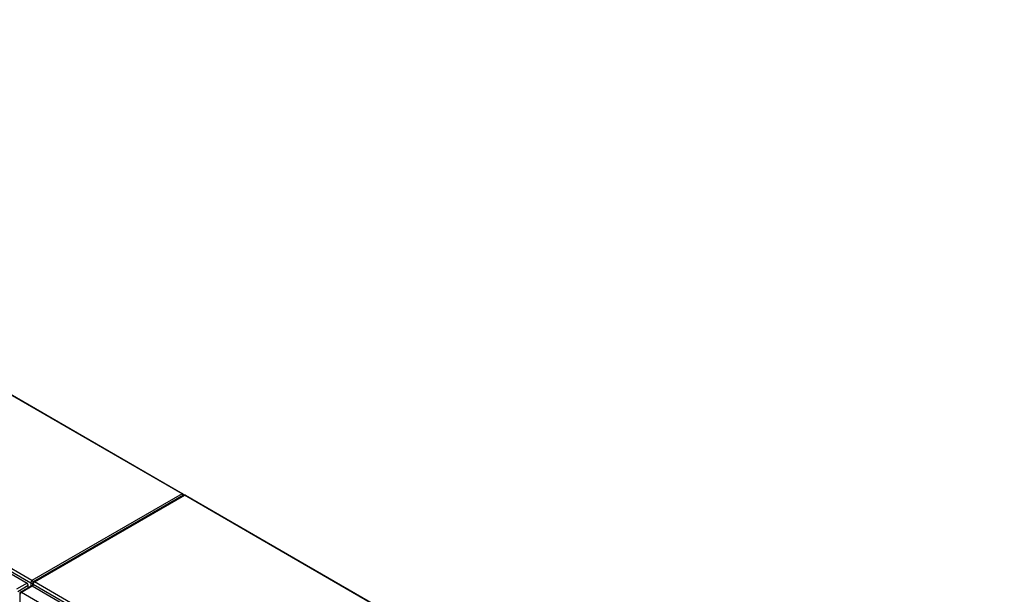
# Model space of a CAD drawing. Header units: inches. Extents: x 584 to 686, y 228 to 319.
# Tile 114 of 114: x 631 to 685, y 285 to 317. Entities that reach past the tile are written whole.
import ezdxf

# ---------------------------------------------------------------- set-up
doc = ezdxf.new("R2010")
doc.units = ezdxf.units.IN
doc.header["$MEASUREMENT"] = 0
doc.layers.add('Visible Edges(ANSI)', color=7, linetype='Continuous', lineweight=25)
doc.layers.add('Visible Tangent Edges(ANSI)', color=7, linetype='Continuous', lineweight=25)

msp = doc.modelspace()

# ---------------------------------------------------------------- linework, layer by layer
at = {"layer": 'Visible Edges(ANSI)'}
for p, q in [((593.979, 317.109), (639.626, 290.754)), ((584.571, 312.573), (630.961, 285.79)), ((639.667, 290.673), (631.322, 285.855)), ((639.766, 290.673), (685.302, 264.383)), ((630.6, 285.292), (631.191, 285.633)), ((631.031, 285.541), (631.031, 285.668)), ((631.24, 285.628), (677.63, 258.845)), ((631.273, 285.609), (631.273, 285.769)), ((630.551, 285.207), (630.551, 255.225))]:
    msp.add_line(p, q, dxfattribs=at)
for centre, start, end in [((639.577, 290.668), 5.2644, 60), ((639.717, 290.588), 60, 120), ((631.372, 285.769), 120, 180), ((630.65, 285.207), 120, 180)]:
    msp.add_arc(centre, 0.099, start, end, dxfattribs=at)
for centre, start_param, end_param in [((630.961, 285.709), 3.926991, 5.497787), ((631.24, 285.547), 5.497787, 6.283185)]:
    msp.add_ellipse(centre, major_axis=(-0.0495, 0.0857), ratio=0.57735, start_param=start_param, end_param=end_param, dxfattribs=at)
at = {"layer": 'Visible Tangent Edges(ANSI)'}
for p, q in [((639.577, 290.749), (593.95, 317.092)), ((584.632, 312.673), (631.162, 285.81)), ((631.232, 285.931), (584.702, 312.795)), ((639.577, 290.749), (631.232, 285.931)), ((631.372, 285.85), (639.717, 290.668)), ((685.302, 264.35), (639.717, 290.668)), ((631.162, 285.81), (631.162, 285.616)), ((677.901, 258.987), (631.372, 285.85)), ((630.961, 285.79), (630.37, 285.449)), ((630.44, 285.327), (631.031, 285.668)), ((630.65, 285.287), (631.24, 285.628)), ((630.65, 285.287), (677.039, 258.504)), ((631.302, 285.729), (677.831, 258.865)), ((631.302, 285.593), (631.302, 285.729))]:
    msp.add_line(p, q, dxfattribs=at)
for centre, major_axis, start_param, end_param in [((639.577, 290.668), (0.0495, 0.0857), 0, 0.785398), ((639.577, 290.668), (0.0495, -0.0857), 1.143718, 2.356194), ((639.717, 290.588), (-0.0495, 0.0857), 5.497787, 6.283185), ((639.717, 290.588), (0.0495, 0.0857), 0, 0.785398), ((631.232, 285.85), (0.0495, 0.0857), 0.785398, 2.356194), ((631.232, 285.85), (-0.099, 0), 0.785398, 2.050655), ((631.232, 285.85), (-0.0495, 0.0857), 4.23253, 5.497787), ((631.372, 285.769), (-0.0495, -0.0857), 3.926991, 5.497787), ((631.372, 285.769), (-0.0495, 0.0857), 5.497787, 6.283185), ((630.65, 285.207), (-0.0495, -0.0857), 3.926991, 5.497787), ((630.65, 285.207), (-0.0495, 0.0857), 5.497787, 6.283185), ((631.372, 285.769), (-0.099, 0), 0, 0.785398), ((630.65, 285.207), (-0.099, 0), 0, 0.785398)]:
    msp.add_ellipse(centre, major_axis=major_axis, ratio=0.57735, start_param=start_param, end_param=end_param, dxfattribs=at)

doc.saveas('drawing.dxf')
